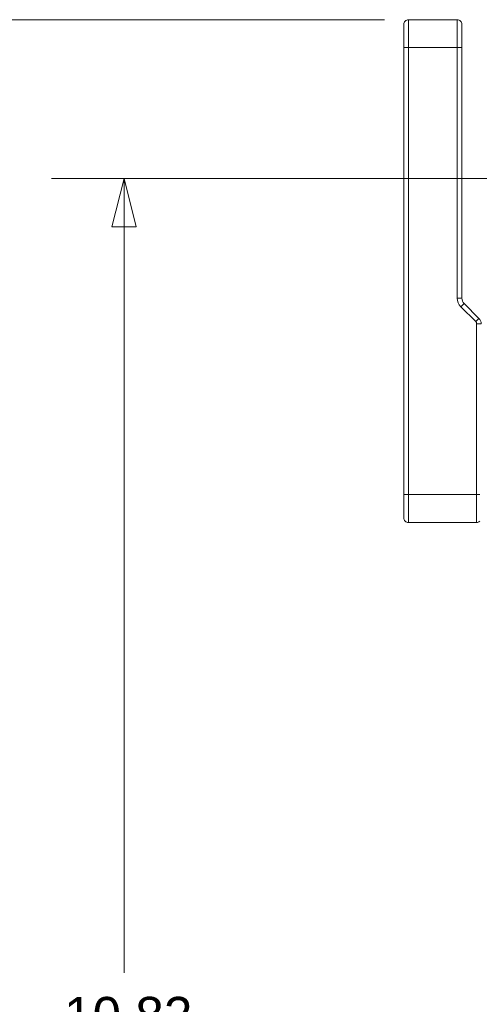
# Model space of a CAD drawing. Header units: inches. Extents: x 0.3 to 84.8, y 1.5 to 53.5.
# Tile 19 of 107: x 7.7 to 10.6, y 26.4 to 32.8. Entities that reach past the tile are written whole.
import ezdxf

# ---------------------------------------------------------------- set-up
doc = ezdxf.new("R2010")
doc.units = ezdxf.units.IN
doc.header["$LTSCALE"] = 2.5
doc.header["$MEASUREMENT"] = 0
for name, color, linetype, lineweight in [('Dimension (ANSI)', 7, 'Continuous', 9), ('Visible (ANSI)', 7, 'Continuous', 18), ('Visible Narrow (ANSI)', 7, 'Continuous', 5)]:
    doc.layers.add(name, color=color, linetype=linetype, lineweight=lineweight)
doc.styles.add('Note Text (ANSI)', font='arial.ttf')
doc.dimstyles.new('.XX', dxfattribs={"dimscale": 2.5, "dimtxt": 0.095, "dimasz": 0.125, "dimexe": 0.1875, "dimexo": 0.0625, "dimgap": 0.0625, "dimtad": 0, "dimtih": 1, "dimtoh": 1, "dimrnd": 1e-08, "dimzin": 0, "dimdsep": 46, "dimtxsty": 'Note Text (ANSI)', "dimblk": 'Filled-1', "dimcen": 0.09, "dimdle": 0.45, "dimclrd": 256, "dimclre": 256, "dimclrt": 256, "dimadec": 0, "dimazin": 1, "dimtfac": 1.263158, "dimtofl": 0, "dimtmove": 0, "dimatfit": 3, "dimfxl": 1, "dimtolj": 1, "dimtzin": 4, "dimlwd": -1, "dimlwe": -1, "dimarcsym": 0})

# ---------------------------------------------------------------- blocks, each defined once
blk = doc.blocks.new('Filled-1')
at = {"color": 0}
for p, q in [((0, 0), (-1, 0.25)), ((-1, 0.25), (-1, -0.25)), ((-1, 0), (0, 0)), ((-1, -0.25), (0, 0))]:
    blk.add_line(p, q, dxfattribs=at)
at = {"color": 0, "flags": 128}
blk.add_lwpolyline([(-1, -0.25), (0, 0), (-1, 0.25), (-1, -0.25)], dxfattribs=at)
at = {"color": 0}
blk.add_solid([(-1, -0.25), (0, 0), (-1, 0.25), (-1, -0.25)], dxfattribs=at)
blk = doc.blocks.new('*D41')
at = {"layer": 'Defpoints', "color": 0, "transparency": 16777216}
for p in [(11.0347, 31.7683), (8.3472, 20.9454), (11.0347, 20.9454)]:
    blk.add_point(p, dxfattribs=at)
at = {"layer": 'Dimension (ANSI)', "transparency": 16777216}
for p, q in [((10.8784, 31.7683), (7.8784, 31.7683)), ((8.3472, 31.4558), (8.3472, 26.6343)), ((8.3472, 21.2579), (8.3472, 26.0793)), ((10.8784, 20.9454), (7.8784, 20.9454))]:
    blk.add_line(p, q, dxfattribs=at)
at = {"layer": 'Dimension (ANSI)', "transparency": 16777216, "xscale": 0.3125, "yscale": 0.3125, "zscale": 0.3125}
for p, rotation in [((8.3472, 31.7683), 90), ((8.3472, 20.9454), 270)]:
    blk.add_blockref('Filled-1', p, dxfattribs=dict(at, rotation=rotation))
at = {"layer": 'Dimension (ANSI)', "transparency": 16777216, "insert": (7.9589, 26.4781), "char_height": 0.2375, "attachment_point": 1, "style": 'Note Text (ANSI)'}
blk.add_mtext('\\A1;10.82', dxfattribs=at)
blk = doc.blocks.new('*D57')
at = {"layer": 'Defpoints', "color": 0, "transparency": 16777216}
for p in [(10.1864, 32.7943), (6.8751, 19.9193), (10.1864, 19.9193)]:
    blk.add_point(p, dxfattribs=at)
at = {"layer": 'Dimension (ANSI)', "transparency": 16777216}
for p, q in [((10.0301, 32.7943), (6.4064, 32.7943)), ((6.8751, 32.4818), (6.8751, 27.4879)), ((6.8751, 20.2318), (6.8751, 26.9329)), ((10.0301, 19.9193), (6.4064, 19.9193))]:
    blk.add_line(p, q, dxfattribs=at)
at = {"layer": 'Dimension (ANSI)', "transparency": 16777216, "xscale": 0.3125, "yscale": 0.3125, "zscale": 0.3125}
for p, rotation in [((6.8751, 32.7943), 90), ((6.8751, 19.9193), 270)]:
    blk.add_blockref('Filled-1', p, dxfattribs=dict(at, rotation=rotation))
at = {"layer": 'Dimension (ANSI)', "transparency": 16777216, "insert": (6.4853, 27.3317), "char_height": 0.2375, "attachment_point": 1, "style": 'Note Text (ANSI)'}
blk.add_mtext('\\A1;12.88', dxfattribs=at)

msp = doc.modelspace()

# ---------------------------------------------------------------- linework, layer by layer
at = {"layer": 'Visible (ANSI)'}
for p, q in [((10.5014, 32.7943), (10.1864, 32.7943)), ((10.1564, 32.7643), (10.1564, 32.6143)), ((10.5314, 32.7643), (10.5314, 32.6143)), ((10.1564, 29.7243), (10.1564, 32.6143)), ((10.5314, 30.995), (10.5314, 32.6143)), ((10.6417, 30.864), (10.546, 30.9597)), ((10.1564, 29.7243), (10.1564, 29.5743)), ((10.6264, 29.5443), (10.1864, 29.5443))]:
    msp.add_line(p, q, dxfattribs=at)
for centre, radius, start, end in [((10.1864, 32.7643), 0.03, 90, 180.00011), ((10.5014, 32.7643), 0.03, 359.99993, 90), ((10.5814, 30.995), 0.05, 180, 225), ((10.6064, 30.8286), 0.05, 360, 45), ((10.1864, 29.5743), 0.03, 179.99989, 270), ((10.6264, 29.5743), 0.03, 270, 311.81031)]:
    msp.add_arc(centre, radius, start, end, dxfattribs=at)
at = {"layer": 'Visible Narrow (ANSI)'}
for p, q in [((10.1864, 32.7943), (10.1864, 32.6143)), ((10.5014, 32.7943), (10.5014, 32.6143)), ((10.1864, 32.6143), (10.1564, 32.6143)), ((10.1864, 29.7243), (10.1864, 32.6143)), ((10.5014, 32.6143), (10.1864, 32.6143)), ((10.5014, 30.995), (10.5014, 32.6143)), ((10.5314, 32.6143), (10.5014, 32.6143)), ((10.5314, 30.995), (10.5014, 30.995)), ((10.546, 30.9597), (10.5248, 30.9385)), ((10.6205, 30.8427), (10.5248, 30.9385)), ((10.6417, 30.864), (10.6205, 30.8427)), ((10.6264, 29.7243), (10.6264, 30.8286)), ((10.6564, 30.8286), (10.6264, 30.8286)), ((10.1864, 29.7243), (10.1564, 29.7243)), ((10.1864, 29.7243), (10.1864, 29.5443)), ((10.6264, 29.7243), (10.1864, 29.7243)), ((10.6264, 29.7243), (10.6264, 29.5443)), ((10.6464, 29.7243), (10.6264, 29.7243))]:
    msp.add_line(p, q, dxfattribs=at)
for centre, radius, start, end in [((10.5814, 30.995), 0.08, 180, 225), ((10.6064, 30.8286), 0.02, 360, 45)]:
    msp.add_arc(centre, radius, start, end, dxfattribs=at)

# ---------------------------------------------------------------- dimensions: what is measured, and where the dimension line sits
at = {"layer": 'Dimension (ANSI)'}
for base, p1, p2, picture, middle in [((6.8751317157, 19.9193108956), (10.1863817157, 32.7943108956), (10.1863817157, 19.9193108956), '*D57', (6.8751317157, 27.2104239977)), ((8.3472, 20.9454), (11.0347, 31.7683), (11.0347, 20.9454), '*D41', (8.3472, 26.3568))]:
    dim = msp.add_linear_dim(base=base, p1=p1, p2=p2, angle=90, dimstyle='.XX', override={"dimgap": 0.0625, "dimdec": 2, "dimtol": 0, "dimlim": 0, "dimtp": 0, "dimtm": 0, "dimtdec": 2, "dimatfit": 1}, dxfattribs=at)
    dim.commit()
    dim.dimension.update_dxf_attribs({"geometry": picture, "text_midpoint": middle, "dimtype": 160})

doc.saveas('drawing.dxf')
